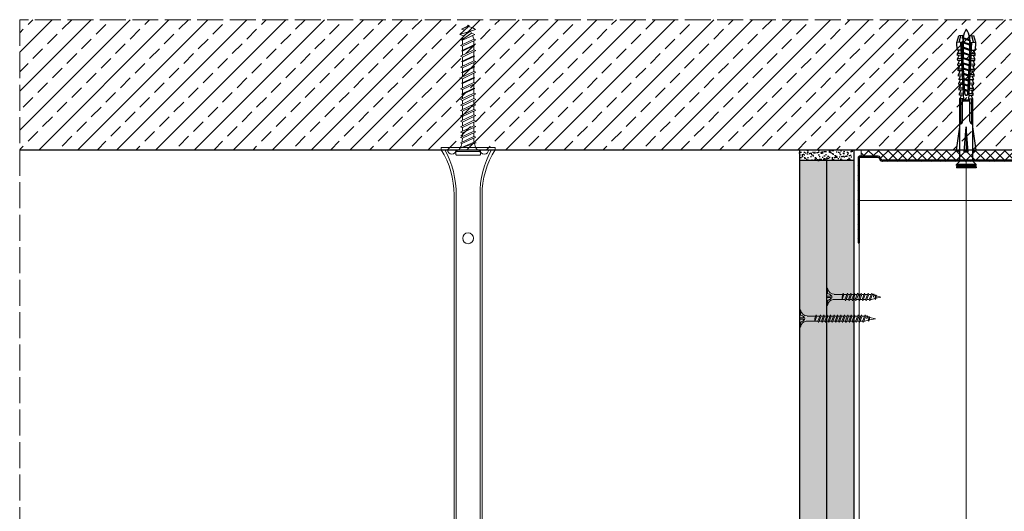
# Model space of a CAD drawing. Header units: millimetres. Extents: x -716 to 4054, y 815 to 2754.
# Tile 27 of 36: x 3051 to 3505, y 1305 to 1532. Entities that reach past the tile are written whole.
import ezdxf

# ---------------------------------------------------------------- set-up
doc = ezdxf.new("R2010")
doc.units = ezdxf.units.MM
doc.linetypes.add('ACAD_ISO02W100', pattern=[15, 12, -3])
for name, color, linetype, lineweight in [('_ISOVER WELNA', 7, 'BATTING', 9), ('_RIGIPS AKCESORIA', 7, 'Continuous', 18), ('_RIGIPS G-K', 7, 'Continuous', 25), ('_RIGIPS PROFIL', 7, 'Continuous', 18), ('KRESKOWANIE', 7, 'Continuous', 9), ('PRZERYWANA', 7, 'ACAD_ISO02W100', 9)]:
    doc.layers.add(name, color=color, linetype=linetype, lineweight=lineweight)
doc.linetypes.add('BATTING', pattern='A,0.00254,-2.54,[134,ltypeshp.shx,S=2.54,R=0,X=-2.54,Y=0],-5.08,[134,ltypeshp.shx,S=2.54,R=180,X=2.54,Y=0],-2.54', length=10.16254)
pattern_1 = [(225, (1945.5457, -37.3376), (1.122532, -3.367596), [0, -3.175])]

# ---------------------------------------------------------------- blocks, each defined once
blk = doc.blocks.new('UW 100 ULTRASTIL')
h = blk.add_hatch()
h.set_pattern_fill('ANSI31', color=256, scale=0.5, style=0)
h.paths.add_polyline_path([(166.82, 2.35), (89.14, 2.35, 0.286951), (88.24, 1.79), (87.91, 1.11, -0.286951), (87.01, 0.55), (78.78, 0.55, -0.414214), (78.53, 0.8), (78.53, 40), (77.98, 40), (77.98, 0.8, 0.414214), (78.78, 0), (87.35, 0, 0.286951), (88.25, 0.56), (88.58, 1.24, -0.286951), (89.48, 1.8), (166.48, 1.8, -0.286951), (167.38, 1.24), (167.71, 0.56, 0.286951), (168.61, 0), (177.18, 0, 0.414214), (177.98, 0.8), (177.98, 40), (177.43, 40), (177.43, 0.8, -0.414214), (177.18, 0.55), (168.95, 0.55, -0.286951), (168.05, 1.11), (167.72, 1.79, 0.286951)])
for p, q in [((77.98, 0.8), (77.98, 40)), ((77.98, 40), (78.53, 40)), ((78.53, 0.8), (78.53, 40)), ((177.43, 0.8), (177.43, 40)), ((177.98, 40), (177.43, 40)), ((177.98, 0.8), (177.98, 40)), ((78.78, 0.55), (87.01, 0.55)), ((78.78, 0), (87.35, 0)), ((87.91, 1.11), (88.24, 1.79)), ((88.25, 0.56), (88.58, 1.24)), ((89.14, 2.35), (166.82, 2.35)), ((89.48, 1.8), (166.48, 1.8)), ((167.71, 0.56), (167.38, 1.24)), ((168.05, 1.11), (167.72, 1.79)), ((168.61, 0), (177.18, 0)), ((168.95, 0.55), (177.18, 0.55))]:
    blk.add_line(p, q)
for centre, radius, start, end in [((78.78, 0.8), 0.8, 180, 270), ((78.78, 0.8), 0.25, 180, 270), ((87.01, 1.55), 1, 270, 334.0435), ((87.35, 1), 1, 270, 334.0435), ((89.14, 1.35), 1, 90, 154.0435), ((89.48, 0.8), 1, 90, 154.0435), ((166.48, 0.8), 1, 25.9565, 90), ((166.82, 1.35), 1, 25.9565, 90), ((168.61, 1), 1, 205.9565, 270), ((168.95, 1.55), 1, 205.9565, 270), ((177.18, 0.8), 0.8, 270, 0), ((177.18, 0.8), 0.25, 270, 0)]:
    blk.add_arc(centre, radius, start, end)
blk = doc.blocks.new('TN 25')
at = {"layer": '_RIGIPS AKCESORIA'}
for p, q in [((0, -0.84), (0, 7.16)), ((0, 7.16), (0.46, 7.16)), ((0.46, 4.78), (0, 4.78)), ((0.46, 7.16), (0.46, 4.78)), ((8.47, 4.46), (8.79, 5)), ((8.79, 5), (9.93, 2.01)), ((10.1, 4.46), (10.41, 5)), ((10.41, 5), (11.56, 2.01)), ((11.67, 4.46), (11.99, 5)), ((11.99, 5), (13.14, 2.01)), ((13.21, 4.46), (13.52, 5)), ((13.52, 5), (14.67, 2.01)), ((14.8, 4.46), (15.12, 5)), ((15.12, 5), (16.26, 2.01)), ((16.42, 4.46), (16.73, 5)), ((16.73, 5), (17.88, 2.01)), ((17.99, 4.46), (18.31, 5)), ((18.31, 5), (19.45, 2.01)), ((19.68, 4.46), (20, 5)), ((20, 5), (21.14, 2.01)), ((0, 3.5), (1.77, 3.5)), ((0, 2.83), (1.77, 2.83)), ((0.46, 1.64), (0, 1.64)), ((0.46, -0.84), (0.46, 1.64)), ((1.77, 3.5), (1.77, 4.2)), ((1.77, 2.83), (1.77, 2.18)), ((3.02, 4.46), (8.47, 4.46)), ((7.49, 2.01), (3.55, 2.01)), ((7.12, 4.46), (7.12, 3.18)), ((8.03, 2.01), (7.12, 4.46)), ((7.12, 3.18), (7.65, 1.53)), ((7.65, 1.53), (8.03, 2.01)), ((9.41, 2.01), (8.03, 2.01)), ((9.61, 1.51), (8.47, 4.46)), ((9, 4.46), (10.1, 4.46)), ((9.93, 2.01), (9.61, 1.51)), ((11.04, 2.01), (9.93, 2.01)), ((11.23, 1.51), (10.1, 4.46)), ((10.62, 4.46), (11.67, 4.46)), ((11.56, 2.01), (11.23, 1.51)), ((12.61, 2.01), (11.56, 2.01)), ((12.81, 1.51), (11.67, 4.46)), ((12.2, 4.46), (13.21, 4.46)), ((13.14, 2.01), (12.81, 1.51)), ((14.15, 2.01), (13.14, 2.01)), ((14.34, 1.51), (13.21, 4.46)), ((13.73, 4.46), (14.8, 4.46)), ((14.67, 2.01), (14.34, 1.51)), ((15.74, 2.01), (14.67, 2.01)), ((15.94, 1.51), (14.8, 4.46)), ((15.33, 4.46), (16.42, 4.46)), ((16.26, 2.01), (15.94, 1.51)), ((17.36, 2.01), (16.26, 2.01)), ((17.55, 1.51), (16.42, 4.46)), ((16.94, 4.46), (17.99, 4.46)), ((17.88, 2.01), (17.55, 1.51)), ((18.93, 2.01), (17.88, 2.01)), ((19.13, 1.51), (17.99, 4.46)), ((18.52, 4.46), (19.68, 4.46)), ((19.45, 2.01), (19.13, 1.51)), ((19.45, 2.01), (20.62, 2.01)), ((20.82, 1.51), (19.68, 4.46)), ((20.21, 4.46), (20.7, 4.46)), ((20.7, 4.46), (22.28, 3.98)), ((21.14, 2.01), (20.82, 1.51)), ((21.14, 2.01), (21.81, 2.12)), ((21.85, 1.83), (21.67, 3.28)), ((21.67, 3.28), (22.14, 2.4)), ((22.14, 2.4), (21.85, 1.83)), ((22.7, 2.36), (22.14, 2.4)), ((22.28, 3.98), (22.56, 4.37)), ((22.7, 2.36), (22.28, 3.98)), ((22.56, 4.37), (23.03, 2.71)), ((23.03, 2.71), (22.7, 2.36)), ((22.71, 3.85), (25, 3.24)), ((25, 3.24), (23.03, 2.71)), ((0, -0.84), (0.46, -0.84))]:
    blk.add_line(p, q, dxfattribs=at)
for centre, major_axis, ratio, start_param, end_param in [((3.09, 7.67), (0.17, 3.2), 0.826134, 1.773653, 3.180586), ((-0.04, 0.9), (0, 3.93), 0.848176, -0.720942, -0.151112), ((3.37, -1.57), (0.28, 3.57), 0.832181, 0.035984, 1.430787), ((-2.73, 15.91), (0, 14.76), 0.848176, 3.399396, 3.475072), ((0.59, 4.62), (0, 2.81), 0.848176, 3.475072, 3.862535), ((1.66, 3.18), (0, 0.895), 0.848176, -1.552777, -0.720942), ((1.66, 3.18), (0, 0.895), 0.848176, 3.862535, 4.730408)]:
    blk.add_ellipse(centre, major_axis=major_axis, ratio=ratio, start_param=start_param, end_param=end_param, dxfattribs=at)
blk = doc.blocks.new('TN 35')
at = {"layer": '_RIGIPS AKCESORIA'}
for p, q in [((0, -0.84), (0, 7.16)), ((0, 7.16), (0.46, 7.16)), ((0.46, 4.78), (0, 4.78)), ((0.46, 7.16), (0.46, 4.78)), ((8.47, 4.46), (8.79, 5)), ((8.79, 5), (9.93, 2.01)), ((10.1, 4.46), (10.41, 5)), ((10.41, 5), (11.56, 2.01)), ((11.67, 4.46), (11.99, 5)), ((11.99, 5), (13.14, 2.01)), ((13.21, 4.46), (13.52, 5)), ((13.52, 5), (14.67, 2.01)), ((14.8, 4.46), (15.12, 5)), ((15.12, 5), (16.26, 2.01)), ((16.42, 4.46), (16.73, 5)), ((16.73, 5), (17.88, 2.01)), ((17.99, 4.46), (18.31, 5)), ((18.31, 5), (19.45, 2.01)), ((19.57, 4.46), (19.88, 5)), ((19.88, 5), (21.03, 2.01)), ((21.14, 4.46), (21.46, 5)), ((21.46, 5), (22.6, 2.01)), ((22.72, 4.46), (23.03, 5)), ((23.03, 5), (24.18, 2.01)), ((24.29, 4.46), (24.61, 5)), ((24.61, 5), (25.75, 2.01)), ((25.87, 4.46), (26.18, 5)), ((26.18, 5), (27.33, 2.01)), ((27.44, 4.46), (27.76, 5)), ((27.76, 5), (28.9, 2.01)), ((29.13, 4.46), (29.45, 5)), ((29.45, 5), (30.59, 2.01)), ((0, 3.5), (1.77, 3.5)), ((0, 2.83), (1.77, 2.83)), ((0.46, 1.64), (0, 1.64)), ((0.46, -0.84), (0.46, 1.64)), ((1.77, 3.5), (1.77, 4.2)), ((1.77, 2.83), (1.77, 2.18)), ((3.02, 4.46), (8.47, 4.46)), ((7.49, 2.01), (3.55, 2.01)), ((7.12, 4.46), (7.12, 3.18)), ((8.03, 2.01), (7.12, 4.46)), ((7.12, 3.18), (7.65, 1.53)), ((7.65, 1.53), (8.03, 2.01)), ((9.41, 2.01), (8.03, 2.01)), ((9.61, 1.51), (8.47, 4.46)), ((9, 4.46), (10.1, 4.46)), ((9.93, 2.01), (9.61, 1.51)), ((11.04, 2.01), (9.93, 2.01)), ((11.23, 1.51), (10.1, 4.46)), ((10.62, 4.46), (11.67, 4.46)), ((11.56, 2.01), (11.23, 1.51)), ((12.61, 2.01), (11.56, 2.01)), ((12.81, 1.51), (11.67, 4.46)), ((12.2, 4.46), (13.21, 4.46)), ((13.14, 2.01), (12.81, 1.51)), ((14.15, 2.01), (13.14, 2.01)), ((14.34, 1.51), (13.21, 4.46)), ((13.73, 4.46), (14.8, 4.46)), ((14.67, 2.01), (14.34, 1.51)), ((15.74, 2.01), (14.67, 2.01)), ((15.94, 1.51), (14.8, 4.46)), ((15.33, 4.46), (16.42, 4.46)), ((16.26, 2.01), (15.94, 1.51)), ((17.36, 2.01), (16.26, 2.01)), ((17.55, 1.51), (16.42, 4.46)), ((16.94, 4.46), (17.99, 4.46)), ((17.88, 2.01), (17.55, 1.51)), ((18.93, 2.01), (17.84, 2.01)), ((19.13, 1.51), (17.99, 4.46)), ((18.52, 4.46), (19.57, 4.46)), ((19.45, 2.01), (19.13, 1.51)), ((20.51, 2.01), (19.41, 2.01)), ((20.7, 1.51), (19.57, 4.46)), ((20.09, 4.46), (21.14, 4.46)), ((21.03, 2.01), (20.7, 1.51)), ((22.08, 2.01), (20.99, 2.01)), ((22.28, 1.51), (21.14, 4.46)), ((21.67, 4.46), (22.72, 4.46)), ((22.6, 2.01), (22.28, 1.51)), ((23.66, 2.01), (22.56, 2.01)), ((23.85, 1.51), (22.72, 4.46)), ((23.24, 4.46), (24.29, 4.46)), ((24.18, 2.01), (23.85, 1.51)), ((25.23, 2.01), (24.14, 2.01)), ((25.43, 1.51), (24.29, 4.46)), ((24.81, 4.46), (25.87, 4.46)), ((25.75, 2.01), (25.43, 1.51)), ((26.81, 2.01), (25.71, 2.01)), ((27, 1.51), (25.87, 4.46)), ((26.39, 4.46), (27.44, 4.46)), ((27.33, 2.01), (27, 1.51)), ((28.38, 2.01), (27.33, 2.01)), ((28.58, 1.51), (27.44, 4.46)), ((27.96, 4.46), (29.13, 4.46)), ((28.9, 2.01), (28.58, 1.51)), ((28.9, 2.01), (30.07, 2.01)), ((30.27, 1.51), (29.13, 4.46)), ((29.65, 4.46), (30.15, 4.46)), ((30.15, 4.46), (31.73, 3.98)), ((30.59, 2.01), (30.27, 1.51)), ((30.59, 2.01), (31.26, 2.12)), ((31.3, 1.83), (31.12, 3.28)), ((31.12, 3.28), (31.59, 2.4)), ((31.59, 2.4), (31.3, 1.83)), ((32.15, 2.36), (31.59, 2.4)), ((31.73, 3.98), (32.01, 4.37)), ((32.15, 2.36), (31.73, 3.98)), ((32.01, 4.37), (32.48, 2.71)), ((32.48, 2.71), (32.15, 2.36)), ((32.16, 3.85), (35, 3.24)), ((35, 3.24), (32.48, 2.71)), ((0, -0.84), (0.46, -0.84))]:
    blk.add_line(p, q, dxfattribs=at)
for centre, major_axis, ratio, start_param, end_param in [((3.09, 7.67), (0.17, 3.2), 0.826134, 1.773653, 3.180586), ((-0.04, 0.9), (0, 3.93), 0.848176, -0.720942, -0.151112), ((3.37, -1.57), (0.28, 3.57), 0.832181, 0.035984, 1.430787), ((-2.73, 15.91), (0, 14.76), 0.848176, 3.399396, 3.475072), ((0.59, 4.62), (0, 2.81), 0.848176, 3.475072, 3.862535), ((1.66, 3.18), (0, 0.895), 0.848176, -1.552777, -0.720942), ((1.66, 3.18), (0, 0.895), 0.848176, 3.862535, 4.730408)]:
    blk.add_ellipse(centre, major_axis=major_axis, ratio=ratio, start_param=start_param, end_param=end_param, dxfattribs=at)
blk = doc.blocks.new('kolek rozprezny komplet 60')
for p, q in [((390.66, 217.01), (390.76, 218.91)), ((393.75, 218.75), (390.71, 217.96)), ((393.81, 219.85), (390.76, 218.91)), ((393.68, 217.35), (393.81, 219.85)), ((397.41, 219.66), (393.81, 219.85)), ((397.31, 217.76), (397.41, 219.66)), ((399, 219.58), (397.82, 218.98)), ((398.9, 217.68), (399, 219.58)), ((399.8, 219.54), (399, 219.58)), ((399.7, 217.64), (399.8, 219.54)), ((401.4, 219.45), (400.22, 218.85)), ((401.3, 217.56), (401.4, 219.45)), ((402.2, 219.41), (401.4, 219.45)), ((402.1, 217.51), (402.2, 219.41)), ((403.8, 219.33), (402.61, 218.72)), ((403.7, 217.43), (403.8, 219.33)), ((404.6, 219.29), (403.8, 219.33)), ((404.5, 217.39), (404.6, 219.29)), ((406.19, 219.2), (405.01, 218.6)), ((406.09, 217.3), (406.19, 219.2)), ((406.99, 219.16), (406.19, 219.2)), ((406.89, 217.26), (406.99, 219.16)), ((408.59, 219.08), (407.41, 218.47)), ((408.49, 217.18), (408.59, 219.08)), ((409.39, 219.03), (408.59, 219.08)), ((409.29, 217.14), (409.39, 219.03)), ((410.99, 218.95), (409.8, 218.35)), ((410.89, 217.05), (410.99, 218.95)), ((412.59, 218.87), (411.4, 218.26)), ((412.49, 216.97), (412.59, 218.87)), ((413.38, 218.82), (412.59, 218.87)), ((413.28, 216.93), (413.38, 218.82)), ((414.98, 218.74), (413.8, 218.14)), ((414.88, 216.84), (414.98, 218.74)), ((415.78, 218.7), (414.98, 218.74)), ((415.68, 216.8), (415.78, 218.7)), ((417.38, 218.62), (416.2, 218.01)), ((417.28, 216.72), (417.38, 218.62)), ((418.18, 218.57), (417.38, 218.62)), ((418.08, 216.68), (418.18, 218.57)), ((419.78, 218.49), (418.59, 217.89)), ((419.68, 216.59), (419.78, 218.49)), ((448.67, 218.45), (419.77, 218.45)), ((443.47, 219.95), (432.8, 218.45)), ((443.47, 218.45), (443.47, 219.95)), ((443.47, 219.95), (444.34, 218.45)), ((450.17, 219.95), (448.67, 218.45)), ((448.67, 218.45), (448.67, 212.45)), ((450.17, 219.95), (450.17, 210.95)), ((450.67, 219.95), (450.17, 219.95)), ((450.67, 219.95), (450.67, 210.95)), ((450.67, 219.35), (451.17, 219.95)), ((451.17, 219.95), (451.67, 219.95)), ((451.17, 219.95), (451.17, 210.95)), ((451.67, 219.95), (451.67, 210.95)), ((393.15, 216.88), (390.66, 217.01)), ((393.15, 214.02), (390.66, 213.89)), ((390.66, 213.89), (390.76, 211.99)), ((391.67, 216.95), (392.67, 216.95)), ((392.67, 216.95), (391.67, 213.95)), ((391.67, 213.95), (391.71, 213.45)), ((391.71, 213.45), (392.07, 213.95)), ((392.67, 216.95), (392.07, 213.95)), ((393.07, 216.95), (392.07, 213.95)), ((392.07, 213.95), (393.67, 213.95)), ((392.67, 216.95), (393.04, 217.45)), ((393.07, 216.95), (393.04, 217.45)), ((393.07, 216.95), (394.67, 216.95)), ((394.67, 216.95), (393.67, 213.95)), ((393.67, 213.95), (393.7, 213.55)), ((417.38, 216.11), (393.68, 217.35)), ((417.38, 214.79), (393.68, 213.55)), ((420.47, 216.55), (393.71, 217.95)), ((420.47, 214.35), (393.71, 212.95)), ((393.78, 213.55), (394.07, 213.95)), ((394.67, 216.95), (394.07, 213.95)), ((395.07, 216.95), (394.07, 213.95)), ((394.07, 213.95), (396.07, 213.95)), ((394.67, 216.95), (394.92, 217.29)), ((395.07, 216.95), (395.05, 217.28)), ((395.07, 216.95), (397.07, 216.95)), ((397.07, 216.95), (396.07, 213.95)), ((396.07, 213.95), (396.09, 213.67)), ((396.28, 213.68), (396.47, 213.95)), ((397.07, 216.95), (396.47, 213.95)), ((397.47, 216.95), (396.47, 213.95)), ((396.47, 213.95), (398.47, 213.95)), ((397.07, 216.95), (397.23, 217.17)), ((397.47, 216.95), (397.46, 217.16)), ((397.47, 216.95), (399.47, 216.95)), ((397.67, 217.14), (397.71, 217.74)), ((397.67, 213.76), (397.71, 213.16)), ((398.47, 217.1), (398.5, 217.7)), ((399.47, 216.95), (398.47, 213.95)), ((398.47, 213.95), (398.48, 213.8)), ((398.47, 213.8), (398.5, 213.2)), ((398.77, 213.81), (398.87, 213.95)), ((399.47, 216.95), (398.87, 213.95)), ((399.87, 216.95), (398.87, 213.95)), ((398.87, 213.95), (400.87, 213.95)), ((399.47, 216.95), (399.55, 217.05)), ((399.87, 216.95), (399.87, 217.03)), ((399.87, 216.95), (401.38, 216.95)), ((400.07, 217.02), (400.1, 217.62)), ((400.07, 213.88), (400.1, 213.28)), ((400.87, 216.98), (400.9, 217.58)), ((401.87, 216.92), (400.87, 213.95)), ((400.87, 213.95), (400.88, 213.92)), ((400.87, 213.92), (400.9, 213.32)), ((401.87, 216.92), (401.27, 213.95)), ((402.26, 216.9), (401.27, 213.95)), ((401.27, 213.95), (401.38, 213.95)), ((401.27, 213.94), (401.27, 213.95)), ((402.47, 216.89), (402.5, 217.49)), ((402.47, 214.01), (402.5, 213.41)), ((403.27, 216.85), (403.3, 217.45)), ((403.27, 214.05), (403.3, 213.45)), ((404.22, 216.8), (403.31, 214.05)), ((404.24, 216.8), (403.7, 214.07)), ((404.62, 216.78), (403.72, 214.07)), ((404.86, 216.77), (404.9, 217.37)), ((404.86, 214.13), (404.9, 213.53)), ((405.66, 216.73), (405.69, 217.32)), ((405.66, 214.17), (405.69, 213.58)), ((406.58, 216.68), (405.75, 214.18)), ((406.62, 216.68), (406.12, 214.2)), ((406.98, 216.66), (406.16, 214.2)), ((406.89, 213.64), (406.99, 211.74)), ((407.26, 216.64), (407.29, 217.24)), ((407.26, 214.26), (407.29, 213.66)), ((408.06, 216.6), (408.09, 217.2)), ((408.06, 214.3), (408.09, 213.7)), ((408.94, 216.55), (408.19, 214.31)), ((408.49, 213.72), (408.59, 211.82)), ((408.99, 216.55), (408.55, 214.33)), ((409.34, 216.53), (408.6, 214.33)), ((409.29, 213.76), (409.39, 211.87)), ((409.66, 216.52), (409.69, 217.12)), ((409.66, 214.38), (409.69, 213.79)), ((410.46, 216.47), (410.49, 217.07)), ((410.46, 214.43), (410.49, 213.83)), ((411.3, 216.43), (410.64, 214.44)), ((410.89, 213.85), (410.99, 211.95)), ((411.37, 216.43), (410.98, 214.45)), ((411.69, 216.41), (411.04, 214.46)), ((412.05, 216.39), (412.09, 216.99)), ((412.05, 214.51), (412.09, 213.91)), ((412.49, 213.93), (412.59, 212.03)), ((412.85, 216.35), (412.89, 216.95)), ((412.85, 214.55), (412.89, 213.95)), ((413.66, 216.31), (413.08, 214.56)), ((413.28, 213.97), (413.38, 212.08)), ((413.75, 216.3), (413.4, 214.58)), ((414.05, 216.29), (413.49, 214.58)), ((414.45, 216.27), (414.48, 216.86)), ((414.45, 214.64), (414.48, 214.04)), ((414.88, 214.06), (414.98, 212.16)), ((415.25, 216.22), (415.28, 216.82)), ((415.25, 214.68), (415.28, 214.08)), ((416.02, 216.18), (415.52, 214.69)), ((415.68, 214.1), (415.78, 212.2)), ((416.12, 216.18), (415.83, 214.71)), ((416.41, 216.16), (415.93, 214.71)), ((417.28, 214.18), (417.38, 212.29)), ((418.22, 215.58), (418.01, 214.95)), ((418.08, 214.22), (418.18, 212.33)), ((419.68, 214.31), (419.78, 212.41)), ((430.17, 217.15), (419.71, 217.15)), ((430.17, 213.75), (419.71, 213.75)), ((431.37, 217.95), (419.75, 217.95)), ((420.47, 217.15), (420.47, 213.75)), ((420.67, 217.15), (420.67, 213.75)), ((420.87, 217.15), (420.87, 213.75)), ((444.34, 216.37), (432.8, 215.45)), ((432.8, 215.45), (443.47, 215.45)), ((444.34, 214.53), (432.8, 215.45)), ((444.34, 216.37), (443.47, 215.45)), ((444.34, 214.53), (443.47, 215.45)), ((444.34, 214.53), (444.34, 216.37)), ((448.67, 216.95), (448.67, 213.95)), ((393.75, 212.15), (390.71, 212.94)), ((393.81, 211.05), (390.76, 211.99)), ((393.68, 213.55), (393.81, 211.05)), ((397.41, 211.24), (393.81, 211.05)), ((397.31, 213.14), (397.41, 211.24)), ((399, 211.32), (397.82, 211.93)), ((398.9, 213.22), (399, 211.32)), ((399.8, 211.36), (399, 211.32)), ((399.7, 213.26), (399.8, 211.36)), ((401.4, 211.45), (400.22, 212.05)), ((401.3, 213.35), (401.4, 211.45)), ((402.2, 211.49), (401.4, 211.45)), ((402.1, 213.39), (402.2, 211.49)), ((403.8, 211.57), (402.61, 212.18)), ((403.7, 213.47), (403.8, 211.57)), ((404.6, 211.62), (403.8, 211.57)), ((404.5, 213.51), (404.6, 211.62)), ((406.19, 211.7), (405.01, 212.3)), ((406.09, 213.6), (406.19, 211.7)), ((406.99, 211.74), (406.19, 211.7)), ((408.59, 211.82), (407.41, 212.43)), ((409.39, 211.87), (408.59, 211.82)), ((410.99, 211.95), (409.8, 212.55)), ((412.59, 212.03), (411.4, 212.64)), ((413.38, 212.08), (412.59, 212.03)), ((414.98, 212.16), (413.8, 212.76)), ((415.78, 212.2), (414.98, 212.16)), ((417.38, 212.29), (416.2, 212.89)), ((418.18, 212.33), (417.38, 212.29)), ((419.78, 212.41), (418.59, 213.01)), ((431.37, 212.95), (419.75, 212.95)), ((448.67, 212.45), (419.77, 212.45)), ((443.47, 210.95), (432.8, 212.45)), ((443.47, 212.45), (443.47, 210.95)), ((443.47, 210.95), (444.34, 212.45)), ((450.17, 210.95), (448.67, 212.45)), ((450.67, 210.95), (450.17, 210.95)), ((450.67, 211.55), (451.17, 210.95)), ((451.17, 210.95), (451.67, 210.95))]:
    blk.add_line(p, q)
for centre, radius, start, end in [((397.68, 219.24), 0.3, 177, 297), ((400.08, 219.12), 0.3, 177, 297), ((402.48, 218.99), 0.3, 177, 297), ((404.87, 218.87), 0.3, 177, 297), ((407.27, 218.74), 0.3, 177, 297), ((409.67, 218.61), 0.3, 177, 297), ((411.27, 218.53), 0.3, 177, 297), ((413.66, 218.41), 0.3, 177, 297), ((416.06, 218.28), 0.3, 177, 297), ((430.17, 218.45), 1.3, 270, 0), ((393.41, 206.24), 10.85, 99.2038, 121.9083), ((393.41, 224.66), 10.85, 238.0917, 260.7962), ((393.65, 216.85), 0.5, 87, 177), ((393.65, 214.05), 0.5, 183, 273), ((417.55, 215.45), 0.682, 255.8604, 104.1386), ((418.46, 218.15), 0.3, 177, 297), ((422.67, 216.95), 1, 90, 168.463), ((422.67, 213.95), 1, 191.537, 270), ((430.17, 212.45), 1.3, 0, 90), ((397.68, 211.66), 0.3, 63, 183), ((400.08, 211.78), 0.3, 63, 183), ((402.48, 211.91), 0.3, 63, 183), ((404.87, 212.03), 0.3, 63, 183), ((407.27, 212.16), 0.3, 63, 183), ((409.67, 212.29), 0.3, 63, 183), ((411.27, 212.37), 0.3, 63, 183), ((413.66, 212.5), 0.3, 63, 183), ((416.06, 212.62), 0.3, 63, 183), ((418.46, 212.75), 0.3, 63, 183)]:
    blk.add_arc(centre, radius, start, end)
blk = doc.blocks.new('noniusz gorny widok')
for p, q in [((418.67, 301.96), (418.67, 302.96)), ((418.67, 302.96), (443.67, 302.96)), ((418.67, 301.96), (443.67, 301.96)), ((421.67, 301.96), (425.67, 301.96)), ((443.67, 301.96), (443.67, 302.96)), ((424.67, 11.96), (424.67, 281.05)), ((425.67, 11.96), (425.67, 281.05)), ((436.67, 11.96), (436.67, 281.05)), ((437.67, 11.96), (437.67, 281.05)), ((424.67, 11.96), (437.67, 11.96))]:
    blk.add_line(p, q)
for centre in [(431.17, 261.05), (431.17, 26.96)]:
    blk.add_circle(centre, 2.5)
for centre, radius, start, end in [((386.97, 281.54), 37.7, 359.2509, 32.7784), ((383.61, 281.48), 42.06, 359.4173, 29.1348), ((423.67, 301.96), 2, 180, 0), ((478.72, 281.48), 42.06, 150.8652, 180.5827), ((438.67, 301.96), 2, 180, 0), ((475.36, 281.54), 37.7, 147.2216, 180.7491)]:
    blk.add_arc(centre, radius, start, end)
blk = doc.blocks.new('kolek beton 65')
at = {"layer": '_RIGIPS AKCESORIA'}
for p, q in [((-68.91, -931.37), (-69.76, -932.23)), ((-67.81, -931.28), (-68.91, -931.37)), ((-68.91, -942.59), (-68.91, -931.37)), ((-67.26, -942.18), (-67.26, -931.78)), ((-125.96, -934.72), (-126.69, -936.74)), ((-125.3, -933.58), (-125.96, -934.72)), ((-122.91, -940.73), (-125.3, -933.58)), ((-123.47, -935.41), (-124.54, -935.85)), ((-122.3, -939.04), (-124.54, -935.85)), ((-122.93, -933.94), (-123.47, -935.41)), ((-123.47, -935.41), (-120.37, -939.96)), ((-120.25, -939.63), (-122.93, -933.94)), ((-120.86, -934.33), (-122.44, -934.98)), ((-120.81, -934.33), (-120.86, -934.33)), ((-120.48, -933.42), (-120.81, -934.33)), ((-117.85, -940.54), (-120.81, -934.33)), ((-117.51, -939.63), (-120.48, -933.42)), ((-118.08, -934.33), (-120.05, -934.33)), ((-117.93, -933.94), (-118.08, -934.33)), ((-118.08, -934.33), (-115.39, -940.02)), ((-115.25, -939.63), (-117.93, -933.94)), ((-115.81, -934.33), (-117.73, -934.33)), ((-115.48, -933.42), (-115.81, -934.33)), ((-112.85, -940.54), (-115.81, -934.33)), ((-112.51, -939.63), (-115.48, -933.42)), ((-113.08, -934.33), (-115.05, -934.33)), ((-112.93, -933.94), (-113.08, -934.33)), ((-113.08, -934.33), (-110.39, -940.02)), ((-110.25, -939.63), (-112.93, -933.94)), ((-110.81, -934.33), (-112.73, -934.33)), ((-110.48, -933.42), (-110.81, -934.33)), ((-110.48, -933.42), (-110.81, -934.33)), ((-108.28, -939.63), (-110.81, -934.33)), ((-107.85, -940.54), (-110.81, -934.33)), ((-107.51, -939.63), (-110.48, -933.42)), ((-108.08, -934.33), (-110.05, -934.33)), ((-107.51, -939.63), (-110.05, -934.33)), ((-107.93, -933.94), (-108.08, -934.33)), ((-108.08, -934.33), (-105.39, -940.02)), ((-105.25, -939.63), (-107.93, -933.94)), ((-105.81, -934.33), (-107.73, -934.33)), ((-105.48, -933.42), (-105.81, -934.33)), ((-102.85, -940.54), (-105.81, -934.33)), ((-102.51, -939.63), (-105.48, -933.42)), ((-103.08, -934.33), (-105.05, -934.33)), ((-102.93, -933.94), (-103.08, -934.33)), ((-103.08, -934.33), (-100.39, -940.02)), ((-100.25, -939.63), (-102.93, -933.94)), ((-100.81, -934.33), (-102.73, -934.33)), ((-100.48, -933.42), (-100.81, -934.33)), ((-97.85, -940.54), (-100.81, -934.33)), ((-97.51, -939.63), (-100.48, -933.42)), ((-98.08, -934.33), (-100.05, -934.33)), ((-97.93, -933.94), (-98.08, -934.33)), ((-98.08, -934.33), (-95.39, -940.02)), ((-95.25, -939.63), (-97.93, -933.94)), ((-95.81, -934.33), (-97.73, -934.33)), ((-95.48, -933.42), (-95.81, -934.33)), ((-92.85, -940.54), (-95.81, -934.33)), ((-92.51, -939.63), (-95.48, -933.42)), ((-93.31, -934.33), (-95.05, -934.33)), ((-92.98, -933.42), (-93.31, -934.33)), ((-90.35, -940.54), (-93.31, -934.33)), ((-90.01, -939.63), (-92.98, -933.42)), ((-90.81, -934.33), (-92.55, -934.33)), ((-90.48, -933.42), (-90.81, -934.33)), ((-87.85, -940.54), (-90.81, -934.33)), ((-87.51, -939.63), (-90.48, -933.42)), ((-88.31, -934.33), (-90.05, -934.33)), ((-87.98, -933.42), (-88.31, -934.33)), ((-85.35, -940.54), (-88.31, -934.33)), ((-85.01, -939.63), (-87.98, -933.42)), ((-85.81, -934.33), (-87.55, -934.33)), ((-85.48, -933.42), (-85.81, -934.33)), ((-82.85, -940.54), (-85.81, -934.33)), ((-82.51, -939.63), (-85.48, -933.42)), ((-83.31, -934.33), (-85.05, -934.33)), ((-82.98, -933.42), (-83.31, -934.33)), ((-80.35, -940.54), (-83.31, -934.33)), ((-80.01, -939.63), (-82.98, -933.42)), ((-80.81, -934.33), (-82.55, -934.33)), ((-80.48, -933.42), (-80.81, -934.33)), ((-77.85, -940.54), (-80.81, -934.33)), ((-77.51, -939.63), (-80.48, -933.42)), ((-80.05, -934.33), (-78.31, -934.33)), ((-77.98, -933.42), (-78.31, -934.33)), ((-75.35, -940.54), (-78.31, -934.33)), ((-75.01, -939.63), (-77.98, -933.42)), ((-75.81, -934.33), (-77.55, -934.33)), ((-75.47, -933.37), (-75.81, -934.33)), ((-72.85, -940.54), (-75.81, -934.33)), ((-75.47, -933.37), (-72.61, -939.89)), ((-72.91, -933.23), (-73.27, -934.2)), ((-73.27, -934.2), (-70.43, -940.67)), ((-70.43, -940.67), (-72.91, -933.23)), ((-69.76, -932.23), (-69.76, -941.73)), ((-126.91, -936.37), (-127.26, -936.98)), ((-126.9, -936.83), (-127.26, -936.98)), ((-126.72, -937.2), (-127.26, -936.98)), ((-127.02, -936.57), (-125.7, -939.37)), ((-125.41, -940.08), (-126.91, -936.37)), ((-126.69, -936.74), (-126.75, -936.77)), ((-126.69, -936.74), (-122.91, -940.73)), ((-124.89, -938.64), (-125.41, -940.08)), ((-122.3, -939.04), (-122.91, -940.73)), ((-120.86, -939.63), (-122.3, -939.04)), ((-120.6, -939.63), (-120.86, -939.63)), ((-120.25, -939.63), (-120.37, -939.96)), ((-118.28, -939.63), (-120.25, -939.63)), ((-117.51, -939.63), (-117.85, -940.54)), ((-115.58, -939.63), (-117.51, -939.63)), ((-115.25, -939.63), (-115.39, -940.02)), ((-113.28, -939.63), (-115.25, -939.63)), ((-112.51, -939.63), (-112.85, -940.54)), ((-110.6, -939.63), (-112.51, -939.63)), ((-110.25, -939.63), (-110.39, -940.02)), ((-108.28, -939.63), (-110.25, -939.63)), ((-107.51, -939.63), (-107.85, -940.54)), ((-107.51, -939.63), (-107.85, -940.54)), ((-105.6, -939.63), (-107.51, -939.63)), ((-105.25, -939.63), (-105.39, -940.02)), ((-103.28, -939.63), (-105.25, -939.63)), ((-102.51, -939.63), (-102.91, -940.73)), ((-100.6, -939.63), (-102.51, -939.63)), ((-100.25, -939.63), (-100.41, -940.08)), ((-98.28, -939.63), (-100.25, -939.63)), ((-97.51, -939.63), (-97.85, -940.54)), ((-95.6, -939.63), (-97.51, -939.63)), ((-95.25, -939.63), (-95.39, -940.02)), ((-93.28, -939.63), (-95.25, -939.63)), ((-92.51, -939.63), (-92.85, -940.54)), ((-90.78, -939.63), (-92.51, -939.63)), ((-90.01, -939.63), (-90.35, -940.54)), ((-88.28, -939.63), (-90.01, -939.63)), ((-87.51, -939.63), (-87.85, -940.54)), ((-85.78, -939.63), (-87.51, -939.63)), ((-85.01, -939.63), (-85.35, -940.54)), ((-83.28, -939.63), (-85.01, -939.63)), ((-82.51, -939.63), (-82.85, -940.54)), ((-80.78, -939.63), (-82.51, -939.63)), ((-80.01, -939.63), (-80.35, -940.54)), ((-78.28, -939.63), (-80.01, -939.63)), ((-77.51, -939.63), (-77.85, -940.54)), ((-77.51, -939.63), (-75.78, -939.63)), ((-75.01, -939.63), (-75.35, -940.54)), ((-72.61, -939.89), (-72.85, -940.54)), ((-68.91, -942.59), (-69.76, -941.73)), ((-67.81, -942.68), (-68.91, -942.59))]:
    blk.add_line(p, q, dxfattribs=at)
for centre, radius, start, end in [((-67.76, -931.78), 0.5, 0, 95), ((-74.88, -924.33), 10, 269.0428, 279.2887), ((-74.88, -924.33), 10, 282.9916, 297.2521), ((-70.76, -932.33), 1, 297.387, 0.1192), ((-74.88, -949.63), 10, 80.5289, 90.7633), ((-74.88, -949.63), 10, 62.7479, 76.8682), ((-70.76, -941.63), 1, 359.8807, 62.6128), ((-67.76, -942.18), 0.5, 265, 360)]:
    blk.add_arc(centre, radius, start, end, dxfattribs=at)

msp = doc.modelspace()

# ---------------------------------------------------------------- hatches: boundary and pattern name
at = {"layer": '_RIGIPS G-K'}
h = msp.add_hatch(dxfattribs=at)
h.set_pattern_fill('AR-SAND', color=256, scale=0.05, angle=180, style=0)
h.set_pattern_definition([(217.5, (5763.024, 2597.9875), (0.0800016, -2.4470662), [0, -1.9304, 0, -2.159, 0, -2.06375]), (187.5, (5763.024, 2597.9875), (-2.2476164, -3.5841255), [0, -1.0414, 0, -1.7399, 0, -0.66675]), (147.5, (5764.586, 2597.9875), (-3.9549619, -0.007186), [0, -0.635, 0, -2.286, 0, -2.9845]), (137.5, (5764.586, 2597.9875), (-3.8177823, -1.1146466), [0, -0.3175, 0, -1.4986, 0, -1.7145])])
h.paths.add_polyline_path([(3410.75, 1466.92), (3435.75, 1466.92), (3435.75, 1471.92), (3410.75, 1471.92)])
at = {"layer": 'KRESKOWANIE'}
h = msp.add_hatch(dxfattribs=at)
h.set_pattern_fill('ANSI33', color=256, scale=2, angle=180, style=0)
h.set_pattern_definition([(225, (1945.546, -37.338), (8.980256, -8.980256), []), (225, (1936.565, -37.338), (8.980256, -8.980256), [6.35, -3.175])])
h.paths.add_polyline_path([(3924.75, 1531.92), (3050.75, 1531.92), (3050.75, 1471.92), (3924.75, 1471.92)])
h = msp.add_hatch(dxfattribs=at)
h.set_pattern_fill('ANSI37', color=256, angle=270, style=0)
h.set_pattern_definition([(315, (5438.524, 2906.0484), (2.245064, 2.245064), []), (45, (5438.524, 2906.0484), (-2.245064, 2.245064), [])])
h.paths.add_polyline_path([(3448.02, 1468.36), (3448.35, 1467.68, 0.286951), (3449.25, 1467.12), (3526.25, 1467.12, 0.286951), (3527.15, 1467.68), (3527.48, 1468.36, -0.286951), (3528.37, 1468.92), (3536.35, 1468.92), (3536.35, 1471.92), (3439.15, 1471.92), (3439.15, 1468.92), (3447.12, 1468.92, -0.286951)])
h = msp.add_hatch(dxfattribs=at)
h.set_pattern_fill('DOTS', color=256, scale=2, angle=225, style=0)
h.set_pattern_definition(pattern_1)
h.paths.add_polyline_path([(3410.75, 1038.72), (3423.25, 1038.72), (3423.25, 1466.92), (3410.75, 1466.92)])
h = msp.add_hatch(dxfattribs=at)
h.set_pattern_fill('DOTS', color=256, scale=2, angle=225, style=0)
h.set_pattern_definition(pattern_1)
h.paths.add_polyline_path([(3423.25, 1038.72), (3435.75, 1038.72), (3435.75, 1466.92), (3423.25, 1466.92)])

# ---------------------------------------------------------------- linework, layer by layer
msp.add_line((3050.75, 1471.92), (3924.75, 1471.92))
at = {"layer": '_ISOVER WELNA', "ltscale": 4.8}
msp.add_line((3487.75, 1038.72), (3487.75, 1466.57), dxfattribs=at)
at = {"layer": '_RIGIPS G-K'}
for p, q in [((3410.75, 1471.92), (3410.75, 1038.72)), ((3435.75, 1471.92), (3435.75, 1038.72)), ((3435.75, 1466.92), (3410.75, 1466.92)), ((3423.25, 1466.92), (3423.25, 1038.72))]:
    msp.add_line(p, q, dxfattribs=at)
at = {"layer": '_RIGIPS PROFIL', "lineweight": 9}
for p, q in [((3438.35, 1448.52), (3537.15, 1448.52)), ((3438.35, 1038.72), (3438.35, 1448.52))]:
    msp.add_line(p, q, dxfattribs=at)
at = {"layer": 'KRESKOWANIE'}
msp.add_line((3439.15, 1468.92), (3439.15, 1471.92), dxfattribs=at)
at = {"layer": 'PRZERYWANA'}
for p, q in [((3924.75, 1531.92), (3050.75, 1531.92)), ((3050.75, 1531.92), (3050.75, 1086.47))]:
    msp.add_line(p, q, dxfattribs=at)

# ---------------------------------------------------------------- block references
for name, p, rotation in [('kolek rozprezny komplet 60', (3272.3, 1915.24), 270), ('UW 100 ULTRASTIL', (3615.73, 1468.92), 180)]:
    msp.add_blockref(name, p, dxfattribs=dict(rotation=rotation))
at = {"layer": '_RIGIPS AKCESORIA', "rotation": 270}
msp.add_blockref('kolek beton 65', (4194.73, 1402.16), dxfattribs=at)
at = {"layer": '_RIGIPS AKCESORIA', "xscale": -1}
msp.add_blockref('noniusz gorny widok', (3688.92, 1169.96), dxfattribs=at)
at = {"layer": '_RIGIPS AKCESORIA', "xscale": -1, "rotation": 180}
for name, p in [('TN 25', (3423.25, 1407.16)), ('TN 35', (3410.75, 1397.16))]:
    msp.add_blockref(name, p, dxfattribs=at)

doc.saveas('drawing.dxf')
